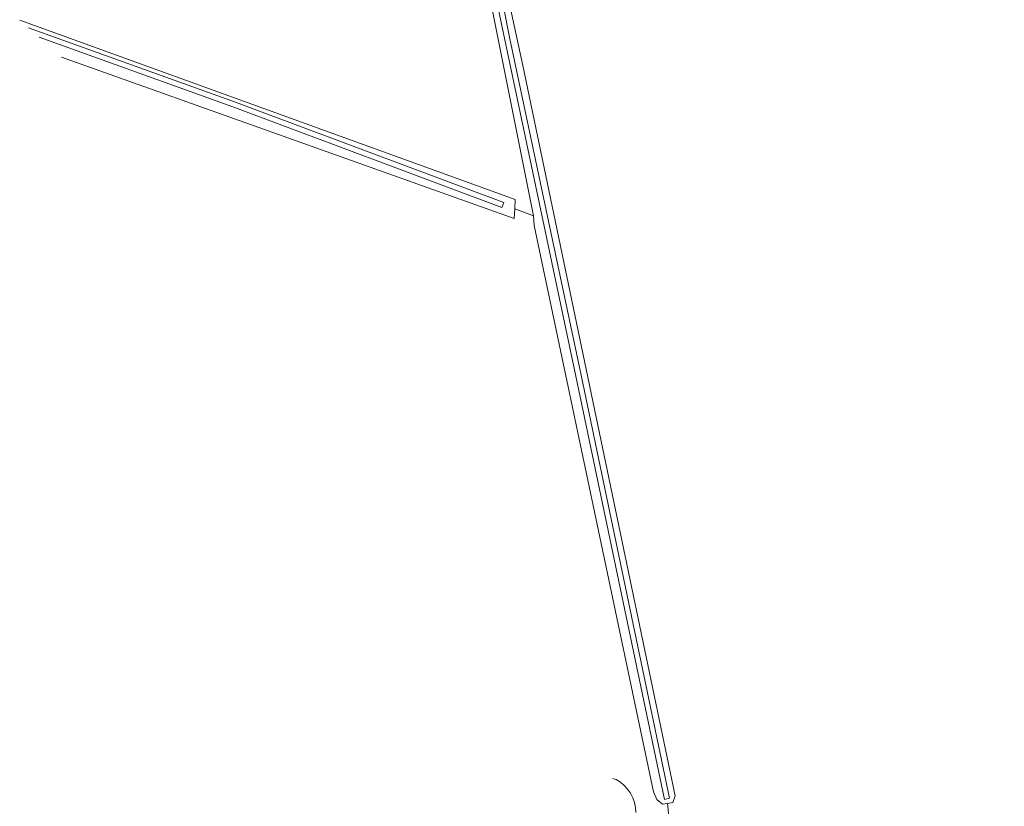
# Model space of a CAD drawing. Header units: metres. Extents: x 101608 to 104514, y 400798 to 405846.
# Tile 30 of 112: x 103971 to 104159, y 402396 to 402546. Entities that reach past the tile are written whole.
import ezdxf

# ---------------------------------------------------------------- set-up
doc = ezdxf.new("R2010")
doc.units = ezdxf.units.M
for name, color, linetype, lineweight in [('B-WE-GR-GRAS-GV', 60, 'Continuous', 13), ('B-WE-GR-RIET-GV', 120, 'Continuous', 13), ('B-WE-OG-WATER_GREPPEL-GV', 160, 'Continuous', 18), ('B-WE-OG-WATER_SLOOT-GV', 120, 'Continuous', 18)]:
    doc.layers.add(name, color=color, linetype=linetype, lineweight=lineweight)

msp = doc.modelspace()

# ---------------------------------------------------------------- linework, layer by layer
at = {"layer": 'B-WE-GR-GRAS-GV', "flags": 128}
for points in [[(104164.68, 402546.47), (104158.47, 402554.34), (104151.75, 402560.55), (104143.99, 402566.625), (104134.098, 402572.646), (104115.67, 402583.15), (104094.23, 402594.37), (104067.19, 402608.7), (104051.259, 402616.205), (104051.245, 402609.325), (104052.117, 402609.301), (104052.532, 402608.496), (104052.767, 402607.206), (104057.876, 402581.552), (104067.4, 402537.631), (104081.423, 402470.427), (104096.483, 402398.032), (104096.086, 402396.781), (104095.019, 402396.598), (104095.593, 402390.954)], [(103971.219, 402546.333), (104065.936, 402512.025), (104065.83, 402510.219), (104069.445, 402508.926), (104068.438, 402513.988), (104052.762, 402592.48), (104051.013, 402601.454), (104050.101, 402608.062), (104050.368, 402609.094), (104051.245, 402609.325)], [(104088.16, 402391.501), (104088.195, 402390.293), (104088.078, 402389.266), (104092.545, 402388.229), (104092.568, 402389.32), (104092.843, 402389.981), (104093.453, 402390.391), (104094.779, 402390.854), (104095.593, 402390.954), (104095.019, 402396.598), (104094.109, 402396.441), (104093.028, 402397.337), (104092.342, 402398.804), (104069.544, 402507.041), (104069.445, 402508.926), (104065.83, 402510.219), (104065.724, 402508.403), (103979.231, 402539.248)], [(104084.6, 402401.393), (104085.203, 402401.191)]]:
    msp.add_lwpolyline(points, dxfattribs=at)
at = {"layer": 'B-WE-GR-GRAS-GV'}
msp.add_lwpolyline([(104085.203, 402401.191, -0.2748459), (104088.978, 402394.841)], format="xyb", dxfattribs=at)
at = {"layer": 'B-WE-GR-RIET-GV'}
for points in [[(103979.231, 402539.248), (104065.724, 402508.403), (104065.83, 402510.219), (104065.936, 402512.025), (103971.219, 402546.333)], [(103972.883, 402544.861), (104012.272, 402530.679), (104063.743, 402511.435), (104063.568, 402510.967), (104063.393, 402510.499), (104011.928, 402529.741), (103974.91, 402543.069)]]:
    msp.add_lwpolyline(points, dxfattribs=at)
at = {"layer": 'B-WE-GR-RIET-GV', "flags": 128}
msp.add_lwpolyline([(104085.203, 402401.191), (104084.6, 402401.393)], dxfattribs=at)
at = {"layer": 'B-WE-GR-RIET-GV'}
msp.add_lwpolyline([(104088.978, 402394.841, 0.2748459), (104085.203, 402401.191)], format="xyb", dxfattribs=at)
at = {"layer": 'B-WE-OG-WATER_GREPPEL-GV', "flags": 128}
msp.add_lwpolyline([(104051.899, 402608.415), (104051.38, 402608.304), (104050.932, 402608.208), (104051.585, 402601.274), (104063.935, 402542.524), (104070.765, 402510.275), (104077.544, 402478.271), (104094.44, 402397.382), (104094.929, 402397.484), (104095.418, 402397.586), (104078.522, 402478.477), (104064.915, 402542.728)], close=True, dxfattribs=at)
at = {"layer": 'B-WE-OG-WATER_GREPPEL-GV'}
msp.add_lwpolyline([(103974.91, 402543.069), (104011.928, 402529.741), (104063.393, 402510.499), (104063.568, 402510.967), (104063.743, 402511.435), (104012.272, 402530.679), (103972.883, 402544.861)], dxfattribs=at)
at = {"layer": 'B-WE-OG-WATER_SLOOT-GV', "flags": 128}
for points in [[(104052.767, 402607.206), (104052.532, 402608.496), (104052.117, 402609.301), (104051.245, 402609.325), (104050.368, 402609.094), (104050.101, 402608.062), (104051.013, 402601.454), (104052.762, 402592.48), (104068.438, 402513.988), (104069.445, 402508.926), (104069.544, 402507.041), (104092.342, 402398.804), (104093.028, 402397.337), (104094.109, 402396.441), (104095.019, 402396.598), (104096.086, 402396.781), (104096.483, 402398.032), (104081.423, 402470.427), (104067.4, 402537.631), (104057.876, 402581.552)], [(104051.899, 402608.415), (104064.915, 402542.728), (104078.522, 402478.477), (104095.418, 402397.586), (104094.929, 402397.484), (104094.44, 402397.382), (104077.544, 402478.271), (104070.765, 402510.275), (104063.935, 402542.524), (104051.585, 402601.274), (104050.932, 402608.208), (104051.38, 402608.304)]]:
    msp.add_lwpolyline(points, close=True, dxfattribs=at)

doc.saveas('drawing.dxf')
